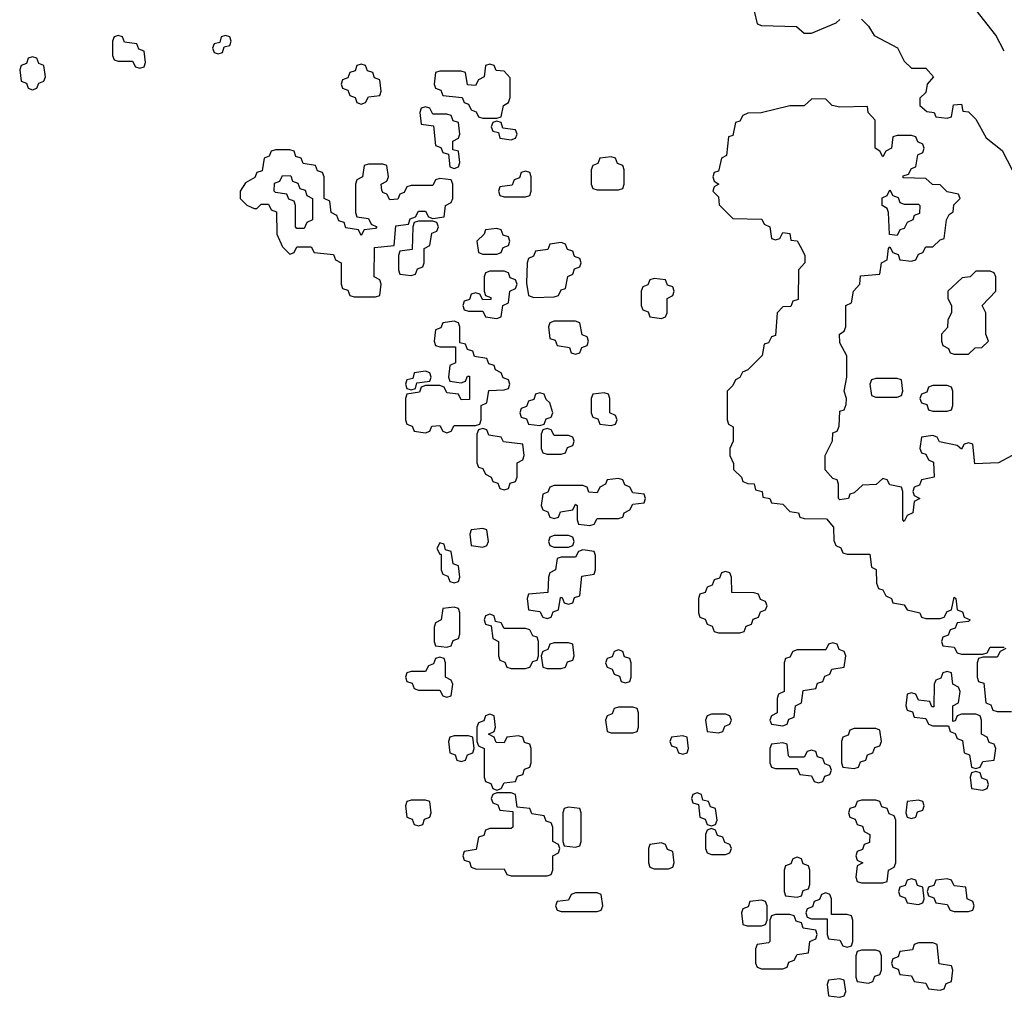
# Model space of a CAD drawing. Header units: inches. Extents: x 2774406 to 2911609, y 892737 to 1000506.
# Tile 3 of 79: x 2790554 to 2793310, y 975694 to 978430. Entities that reach past the tile are written whole.
import ezdxf

# ---------------------------------------------------------------- set-up
doc = ezdxf.new("R2010")
doc.units = ezdxf.units.IN
doc.header["$MEASUREMENT"] = 0
doc.layers.add('C7997', color=7, linetype='Continuous')

msp = doc.modelspace()

# ---------------------------------------------------------------- linework, layer by layer
at = {"layer": 'C7997', "color": 6}
for points in [[(2793310, 978342), (2793286.6, 978386.6), (2793221.2, 978470)], [(2792610, 978454), (2792618, 978418), (2792630, 978414), (2792728.7, 978411.3), (2792750, 978392), (2792770, 978392), (2792839, 978421), (2792849.5, 978430.5)], [(2792910, 978431.3), (2792930, 978412), (2792945.4, 978385.4), (2793011.1, 978351.1), (2793030, 978314), (2793050, 978294), (2793090, 978294), (2793112, 978270), (2793094, 978250), (2793090, 978226), (2793074, 978210), (2793074, 978190), (2793092.7, 978172.7), (2793114, 978170), (2793118, 978158), (2793150, 978154), (2793162, 978158), (2793168, 978192), (2793190, 978194), (2793194, 978174), (2793210, 978172), (2793230, 978152), (2793259.6, 978099.6), (2793303.6, 978063.6), (2793332, 978010)], [(2793332, 977210), (2793294, 977190), (2793227.3, 977187.3), (2793222, 977242), (2793210, 977246), (2793198, 977242), (2793190, 977228), (2793178, 977238), (2793128.4, 977248.4), (2793122, 977262), (2793110, 977266), (2793078, 977262), (2793074, 977230), (2793078, 977218), (2793090, 977214), (2793098, 977198), (2793111.6, 977191.6), (2793114, 977150), (2793078, 977142), (2793072.7, 977127.3), (2793058, 977122), (2793054, 977110), (2793058, 977098), (2793074, 977090), (2793058, 977082), (2793054, 977050), (2793038, 977042), (2793030, 977026), (2793026, 977030), (2793026, 977110), (2793022, 977122), (2792990, 977128), (2792982, 977142), (2792970, 977146), (2792951.1, 977128.9), (2792912.7, 977127.3), (2792890, 977106), (2792878, 977102), (2792874, 977090), (2792850, 977086), (2792846, 977090), (2792846, 977130), (2792842, 977142), (2792830, 977146), (2792809, 977170), (2792808.7, 977210), (2792828.7, 977251.3), (2792830, 977274), (2792842, 977278), (2792847.3, 977292.7), (2792850, 977334), (2792862, 977338), (2792867.3, 977352.7), (2792868, 977370), (2792862, 977390), (2792869, 977430), (2792868.9, 977488.9), (2792850, 977526), (2792848.7, 977550), (2792862, 977558), (2792866, 977570), (2792866, 977630), (2792882, 977638), (2792888, 977670), (2792906, 977690), (2792907.3, 977712.7), (2792962, 977718), (2792966, 977750), (2792982, 977758), (2792986, 977790), (2792990, 977794), (2792998, 977778), (2793012.7, 977772.7), (2793018, 977758), (2793050, 977754), (2793062, 977758), (2793070, 977774), (2793082, 977778), (2793090, 977794), (2793110, 977794), (2793130, 977814), (2793142, 977818), (2793148, 977870), (2793155.3, 977884.7), (2793167.3, 977892.7), (2793168.4, 977911.6), (2793186, 977930), (2793182, 977942), (2793150, 977948), (2793130, 977968), (2793108.7, 977968.7), (2793090, 977986), (2793027.3, 977987.3), (2793027.3, 977992.7), (2793042, 977998), (2793050, 978014), (2793062, 978018), (2793068.4, 978051.6), (2793082, 978058), (2793086, 978070), (2793082, 978082), (2793068, 978088), (2793062, 978102), (2793050, 978106), (2793010, 978106), (2792998, 978102), (2792994, 978070), (2792978, 978062), (2792970, 978046), (2792962, 978062), (2792948.7, 978070), (2792948.4, 978148.4), (2792928.7, 978170), (2792927.3, 978187.3), (2792850, 978185.2), (2792828, 978190), (2792810, 978208), (2792771.6, 978208.4), (2792750, 978189.3), (2792710, 978189), (2792629, 978169), (2792592, 978168), (2792578, 978162), (2792570, 978146), (2792558, 978142), (2792550, 978106), (2792538, 978102), (2792532, 978050), (2792518, 978042), (2792510, 978006), (2792498, 978002), (2792494, 977990), (2792498, 977978), (2792511, 977970), (2792498, 977962), (2792494, 977950), (2792510, 977934), (2792512, 977912), (2792550, 977874), (2792631.6, 977871.6), (2792638, 977858), (2792654, 977850), (2792658, 977818), (2792670, 977814), (2792682, 977818), (2792690, 977834), (2792710, 977832), (2792712.7, 977812.7), (2792730, 977811.3), (2792742, 977790), (2792751.3, 977770), (2792751.3, 977750), (2792734, 977730), (2792732.7, 977647.3), (2792718, 977642), (2792712.7, 977627.3), (2792690, 977626), (2792674, 977610), (2792670, 977546), (2792658, 977542), (2792650, 977526), (2792638, 977522), (2792632, 977490), (2792592, 977450), (2792576.9, 977443.1), (2792570, 977428.7), (2792558, 977422), (2792550, 977406), (2792534, 977390), (2792534, 977310), (2792538, 977298), (2792551, 977291), (2792550.8, 977250), (2792542, 977230), (2792542, 977210), (2792551.6, 977188.4), (2792551.6, 977171.6), (2792574, 977150), (2792578, 977138), (2792592, 977132), (2792610, 977131.3), (2792614, 977114), (2792632, 977110), (2792634, 977094), (2792654, 977090), (2792658, 977078), (2792690, 977074), (2792710, 977054), (2792734, 977050), (2792738, 977038), (2792750, 977034), (2792812.7, 977032.7), (2792832, 977010), (2792832.7, 976972.7), (2792838, 976958), (2792852, 976952), (2792858, 976938), (2792870, 976934), (2792934, 976934), (2792938, 976898), (2792951.1, 976891.1), (2792952.7, 976852.7), (2792958, 976838), (2792970, 976834), (2792978, 976818), (2792994, 976810), (2792998, 976798), (2793030, 976792), (2793038, 976778), (2793074, 976770), (2793078, 976758), (2793090, 976754), (2793130, 976754), (2793142, 976758), (2793150, 976774), (2793162, 976778), (2793170, 976814), (2793174, 976810), (2793178, 976778), (2793192.7, 976772.7), (2793198, 976758), (2793214, 976750), (2793210, 976746), (2793178, 976742), (2793172.7, 976727.3), (2793158, 976722), (2793152.7, 976707.3), (2793138, 976702), (2793134, 976690), (2793138, 976678), (2793170, 976674), (2793178, 976658), (2793190, 976654), (2793250, 976654), (2793262, 976658), (2793270, 976674), (2793310, 976674)], [(2793314, 976670), (2793298, 976662), (2793290, 976646), (2793250, 976646), (2793238, 976642), (2793234, 976630), (2793234, 976590), (2793238, 976578), (2793252.7, 976572.7), (2793258, 976518), (2793272.7, 976512.7), (2793278, 976498), (2793290, 976494), (2793330, 976494)]]:
    msp.add_lwpolyline(points, dxfattribs=at)
for points in [[(2790830, 978386), (2790818, 978382), (2790814, 978370), (2790814, 978330), (2790818, 978318), (2790830, 978314), (2790870, 978314), (2790878, 978298), (2790890, 978294), (2790902, 978298), (2790906, 978310), (2790902, 978342), (2790887.3, 978347.3), (2790882, 978362), (2790847.3, 978367.3), (2790842, 978382)], [(2791130, 978386), (2791118, 978382), (2791114, 978366), (2791098, 978362), (2791094, 978350), (2791098, 978338), (2791110, 978334), (2791122, 978338), (2791126, 978354), (2791142, 978358), (2791146, 978370), (2791142, 978382)], [(2790590, 978326), (2790578, 978322), (2790572.7, 978307.3), (2790558, 978302), (2790554, 978290), (2790558, 978258), (2790572.7, 978252.7), (2790578, 978238), (2790590, 978234), (2790602, 978238), (2790607.3, 978252.7), (2790622, 978258), (2790626, 978270), (2790622, 978302), (2790607.3, 978307.3), (2790602, 978322)], [(2791510, 978306), (2791498, 978302), (2791492.7, 978287.3), (2791478, 978282), (2791472.7, 978267.3), (2791458, 978262), (2791454, 978250), (2791458, 978238), (2791472.7, 978232.7), (2791478, 978218), (2791492.7, 978212.7), (2791498, 978198), (2791510, 978194), (2791522, 978198), (2791530, 978214), (2791562, 978218), (2791566, 978230), (2791562, 978262), (2791547.3, 978267.3), (2791542, 978282), (2791527.3, 978287.3), (2791522, 978302)], [(2791870, 978306), (2791858, 978302), (2791854, 978270), (2791838, 978262), (2791830, 978246), (2791807.3, 978247.3), (2791802, 978282), (2791790, 978286), (2791730, 978286), (2791718, 978282), (2791714, 978250), (2791718, 978238), (2791732.7, 978232.7), (2791738, 978218), (2791792.7, 978212.7), (2791798, 978198), (2791810, 978194), (2791818, 978178), (2791832, 978172), (2791838, 978158), (2791850, 978154), (2791890, 978154), (2791902, 978158), (2791908, 978190), (2791922, 978198), (2791927.3, 978212.7), (2791927.3, 978267.3), (2791910, 978286), (2791888, 978288), (2791882, 978302)], [(2791690, 978186), (2791678, 978182), (2791674, 978170), (2791678, 978138), (2791712.7, 978132.7), (2791718, 978078), (2791732.7, 978072.7), (2791738, 978058), (2791754, 978054), (2791758, 978018), (2791770, 978014), (2791782, 978018), (2791786, 978030), (2791782, 978062), (2791766, 978066), (2791766, 978090), (2791782, 978098), (2791786, 978110), (2791782, 978142), (2791767.3, 978147.3), (2791762, 978162), (2791750, 978166), (2791710, 978166), (2791702, 978182)], [(2791890, 978146), (2791878, 978142), (2791874, 978130), (2791878, 978118), (2791894, 978114), (2791898, 978098), (2791930, 978094), (2791942, 978098), (2791946, 978110), (2791942, 978122), (2791906, 978126), (2791902, 978142)], [(2791310, 978066), (2791270, 978066), (2791258, 978062), (2791252, 978048), (2791238, 978042), (2791232.7, 978007.3), (2791218, 978002), (2791212, 977988), (2791186.4, 977973.6), (2791171.3, 977950), (2791171.3, 977930), (2791190, 977911.3), (2791210, 977902), (2791218, 977902), (2791230, 977914), (2791250, 977914), (2791258, 977898), (2791272.7, 977892.7), (2791274, 977830), (2791290, 977794), (2791310, 977774), (2791322, 977778), (2791330, 977794), (2791370, 977794), (2791378, 977778), (2791432.7, 977772.7), (2791438, 977758), (2791454, 977750), (2791454, 977690), (2791458, 977678), (2791472.7, 977672.7), (2791478, 977658), (2791490, 977654), (2791550, 977654), (2791562, 977658), (2791566, 977690), (2791562, 977702), (2791546, 977710), (2791547.3, 977792.7), (2791602, 977798), (2791607.3, 977852.7), (2791642, 977858), (2791647.3, 977872.7), (2791662, 977878), (2791670, 977894), (2791690, 977894), (2791698, 977878), (2791710, 977874), (2791742, 977878), (2791746, 977910), (2791762, 977918), (2791766, 977930), (2791766, 977970), (2791762, 977982), (2791730, 977986), (2791718, 977982), (2791710, 977966), (2791650, 977966), (2791638, 977962), (2791630, 977946), (2791618, 977942), (2791612.7, 977927.3), (2791590, 977926), (2791582, 977942), (2791570, 977946), (2791567.3, 977952.7), (2791566, 977970), (2791582, 977978), (2791586, 977990), (2791582, 978022), (2791570, 978026), (2791530, 978026), (2791518, 978022), (2791514, 977990), (2791498, 977982), (2791494, 977970), (2791494, 977890), (2791498, 977878), (2791530, 977874), (2791538, 977858), (2791554, 977850), (2791550, 977846), (2791518, 977842), (2791510, 977826), (2791502, 977842), (2791467.3, 977847.3), (2791462, 977862), (2791447.3, 977867.3), (2791442, 977882), (2791426, 977890), (2791422, 977922), (2791406, 977930), (2791406, 977990), (2791402, 978002), (2791387.3, 978007.3), (2791382, 978022), (2791347.3, 978027.3), (2791342, 978042), (2791327.3, 978047.3), (2791322, 978062)], [(2792210, 978046), (2792178, 978042), (2792172.7, 978027.3), (2792158, 978022), (2792154, 978010), (2792154, 977970), (2792158, 977958), (2792170, 977954), (2792230, 977954), (2792242, 977958), (2792246, 977970), (2792246, 978010), (2792242, 978022), (2792227.3, 978027.3), (2792222, 978042)], [(2791970, 978006), (2791958, 978002), (2791952.7, 977987.3), (2791938, 977982), (2791932.7, 977967.3), (2791898, 977962), (2791894, 977950), (2791898, 977938), (2791910, 977934), (2791970, 977934), (2791982, 977938), (2791986, 977950), (2791986, 977990), (2791982, 978002)], [(2791330, 977846), (2791326, 977850), (2791326, 977910), (2791322, 977922), (2791307.3, 977927.3), (2791302, 977942), (2791270, 977946), (2791266, 977950), (2791267.3, 977972.7), (2791282, 977978), (2791290, 977994), (2791312.7, 977992.7), (2791318, 977978), (2791332.7, 977972.7), (2791338, 977958), (2791352.7, 977952.7), (2791358, 977938), (2791374, 977930), (2791374, 977870), (2791358, 977862), (2791350, 977846)], [(2793030, 977914), (2793070, 977914), (2793074, 977910), (2793072.7, 977887.3), (2793058, 977882), (2793054, 977870), (2793038, 977862), (2793030, 977846), (2793018, 977842), (2793010, 977826), (2792988.4, 977828.4), (2792986, 977890), (2792982, 977902), (2792968, 977910), (2792968.4, 977931.6), (2792982, 977938), (2792990, 977954), (2792998, 977938), (2793012.7, 977932.7), (2793018, 977918)], [(2791710, 977866), (2791670, 977866), (2791658, 977862), (2791654, 977850), (2791652.7, 977787.3), (2791618, 977782), (2791614, 977770), (2791614, 977730), (2791618, 977718), (2791650, 977714), (2791662, 977718), (2791667.3, 977732.7), (2791682, 977738), (2791686, 977750), (2791686, 977790), (2791702, 977798), (2791707.3, 977832.7), (2791722, 977838), (2791726, 977850), (2791722, 977862)], [(2791890, 977846), (2791858, 977842), (2791854, 977830), (2791834, 977810), (2791838, 977778), (2791850, 977774), (2791890, 977774), (2791902, 977778), (2791907.3, 977792.7), (2791922, 977798), (2791926, 977810), (2791922, 977822), (2791907.3, 977827.3), (2791902, 977842)], [(2792070, 977806), (2792038, 977802), (2792032.7, 977787.3), (2791998, 977782), (2791992, 977768), (2791978, 977762), (2791974, 977750), (2791972.7, 977692.7), (2791978, 977658), (2791992.7, 977652.7), (2792050, 977654), (2792062, 977658), (2792070, 977674), (2792082, 977678), (2792088.4, 977711.6), (2792102, 977718), (2792107.3, 977732.7), (2792122, 977738), (2792126, 977750), (2792122, 977762), (2792107.3, 977767.3), (2792102, 977782), (2792087.3, 977787.3), (2792082, 977802)], [(2791910, 977726), (2791870, 977726), (2791858, 977722), (2791854, 977710), (2791854, 977670), (2791858, 977658), (2791872.7, 977652.7), (2791872.7, 977647.3), (2791850, 977646), (2791842, 977662), (2791830, 977666), (2791818, 977662), (2791812.7, 977647.3), (2791798, 977642), (2791794, 977630), (2791798, 977618), (2791810, 977614), (2791850, 977614), (2791858, 977598), (2791890, 977594), (2791902, 977598), (2791906, 977630), (2791922, 977638), (2791926, 977670), (2791942, 977678), (2791946, 977690), (2791942, 977702), (2791927.3, 977707.3), (2791922, 977722)], [(2793270, 977726), (2793230, 977726), (2793214, 977710), (2793192, 977708), (2793152, 977670), (2793152, 977650), (2793162, 977630), (2793162, 977610), (2793152, 977590), (2793151.3, 977568.7), (2793134, 977550), (2793134, 977530), (2793138, 977518), (2793154, 977510), (2793158, 977498), (2793170, 977494), (2793210, 977494), (2793228.4, 977511.6), (2793247.3, 977512.7), (2793266, 977530), (2793258, 977550), (2793258, 977610), (2793248, 977630), (2793286, 977670), (2793286, 977710), (2793282, 977722)], [(2792330, 977706), (2792318, 977702), (2792312, 977688), (2792298, 977682), (2792294, 977670), (2792294, 977630), (2792298, 977618), (2792312.7, 977612.7), (2792318, 977598), (2792350, 977594), (2792362, 977598), (2792366, 977610), (2792366, 977650), (2792382, 977658), (2792386, 977670), (2792382, 977682), (2792367.3, 977687.3), (2792362, 977702)], [(2791770, 977586), (2791738, 977582), (2791732.7, 977567.3), (2791718, 977562), (2791714, 977530), (2791718, 977518), (2791730, 977514), (2791774, 977514), (2791774, 977470), (2791758, 977462), (2791754, 977430), (2791758, 977418), (2791790, 977414), (2791802, 977418), (2791807.3, 977432.7), (2791812.7, 977432.7), (2791812.7, 977367.3), (2791790, 977366), (2791782, 977382), (2791750, 977386), (2791742, 977402), (2791730, 977406), (2791690, 977406), (2791678, 977402), (2791672.7, 977387.3), (2791638, 977382), (2791634, 977370), (2791634, 977310), (2791638, 977298), (2791652.7, 977292.7), (2791658, 977278), (2791690, 977274), (2791702, 977278), (2791707.3, 977292.7), (2791730, 977294), (2791738, 977278), (2791750, 977274), (2791762, 977278), (2791770, 977294), (2791830, 977294), (2791842, 977298), (2791846, 977310), (2791846, 977350), (2791862, 977358), (2791867.3, 977392.7), (2791910, 977394), (2791922, 977398), (2791926, 977410), (2791922, 977422), (2791907.3, 977427.3), (2791902, 977442), (2791886, 977450), (2791882, 977462), (2791867.3, 977467.3), (2791862, 977482), (2791827.3, 977487.3), (2791822, 977502), (2791807.3, 977507.3), (2791802, 977522), (2791786, 977526), (2791786, 977570), (2791782, 977582)], [(2792110, 977586), (2792050, 977586), (2792038, 977582), (2792034, 977570), (2792038, 977538), (2792052.7, 977532.7), (2792058, 977518), (2792092.7, 977512.7), (2792098, 977498), (2792110, 977494), (2792122, 977498), (2792127.3, 977512.7), (2792142, 977518), (2792146, 977530), (2792142, 977542), (2792128, 977548), (2792122, 977582)], [(2791690, 977446), (2791658, 977442), (2791654, 977426), (2791638, 977422), (2791634, 977410), (2791638, 977398), (2791650, 977394), (2791662, 977398), (2791666, 977414), (2791702, 977418), (2791706, 977430), (2791702, 977442)], [(2793010, 977426), (2792950, 977426), (2792938, 977422), (2792934, 977410), (2792938, 977378), (2792950, 977374), (2793010, 977374), (2793022, 977378), (2793026, 977390), (2793022, 977422)], [(2793150, 977406), (2793110, 977406), (2793098, 977402), (2793092.7, 977387.3), (2793078, 977382), (2793074, 977370), (2793078, 977358), (2793092.7, 977352.7), (2793098, 977338), (2793110, 977334), (2793150, 977334), (2793162, 977338), (2793166, 977350), (2793166, 977390), (2793162, 977402)], [(2792010, 977386), (2791998, 977382), (2791992.7, 977367.3), (2791978, 977362), (2791972.7, 977347.3), (2791958, 977342), (2791954, 977330), (2791958, 977318), (2791972.7, 977312.7), (2791978, 977298), (2792010, 977294), (2792022, 977298), (2792027.3, 977312.7), (2792042, 977318), (2792046, 977330), (2792038, 977358), (2792027.3, 977367.3), (2792022, 977382)], [(2792190, 977386), (2792158, 977382), (2792154, 977370), (2792154, 977330), (2792158, 977318), (2792172.7, 977312.7), (2792178, 977298), (2792210, 977294), (2792222, 977298), (2792226, 977310), (2792222, 977322), (2792206, 977330), (2792206, 977370), (2792202, 977382)], [(2791850, 977286), (2791838, 977282), (2791834, 977270), (2791834, 977190), (2791838, 977178), (2791850, 977174), (2791858, 977158), (2791874, 977150), (2791878, 977138), (2791892.7, 977132.7), (2791898, 977118), (2791910, 977114), (2791922, 977118), (2791927.3, 977132.7), (2791942, 977138), (2791946, 977150), (2791946, 977190), (2791962, 977198), (2791966, 977210), (2791962, 977242), (2791908.4, 977248.4), (2791902, 977262), (2791867.3, 977267.3), (2791862, 977282)], [(2792030, 977286), (2792018, 977282), (2792014, 977270), (2792014, 977230), (2792018, 977218), (2792030, 977214), (2792070, 977214), (2792082, 977218), (2792087.3, 977232.7), (2792102, 977238), (2792106, 977250), (2792102, 977262), (2792090, 977266), (2792050, 977266), (2792042, 977282)], [(2792230, 977146), (2792198, 977142), (2792194, 977130), (2792178, 977122), (2792170, 977106), (2792147.3, 977107.3), (2792142, 977122), (2792130, 977126), (2792050, 977126), (2792038, 977122), (2792032.7, 977107.3), (2792018, 977102), (2792014, 977070), (2792018, 977058), (2792032.7, 977052.7), (2792038, 977038), (2792050, 977034), (2792062, 977038), (2792067.3, 977052.7), (2792102, 977058), (2792110, 977074), (2792114, 977070), (2792114, 977030), (2792118, 977018), (2792150, 977014), (2792162, 977018), (2792170, 977034), (2792230, 977034), (2792242, 977038), (2792246, 977050), (2792262, 977058), (2792270, 977074), (2792302, 977078), (2792306, 977090), (2792302, 977102), (2792270, 977106), (2792262, 977122), (2792248, 977128), (2792242, 977142)], [(2791850, 977006), (2791818, 977002), (2791814, 976990), (2791818, 976958), (2791850, 976954), (2791862, 976958), (2791866, 976970), (2791862, 977002)], [(2792090, 976986), (2792050, 976986), (2792038, 976982), (2792034, 976970), (2792038, 976958), (2792050, 976954), (2792090, 976954), (2792102, 976958), (2792106, 976970), (2792102, 976982)], [(2791730, 976966), (2791722, 976950), (2791730, 976934), (2791734, 976934), (2791734, 976890), (2791738, 976878), (2791752.7, 976872.7), (2791758, 976858), (2791770, 976854), (2791782, 976858), (2791786, 976870), (2791782, 976902), (2791767.3, 976907.3), (2791762, 976942), (2791746, 976946), (2791742, 976962)], [(2792130, 976946), (2792118, 976942), (2792110, 976926), (2792070, 976926), (2792058, 976922), (2792054, 976890), (2792038, 976882), (2792034, 976870), (2792032.7, 976827.3), (2791978, 976822), (2791974, 976810), (2791978, 976778), (2792010, 976774), (2792018, 976758), (2792030, 976754), (2792042, 976758), (2792047.3, 976772.7), (2792062, 976778), (2792067.3, 976812.7), (2792072.7, 976812.7), (2792078, 976798), (2792090, 976794), (2792102, 976798), (2792107.3, 976812.7), (2792122, 976818), (2792127.3, 976872.7), (2792162, 976878), (2792166, 976890), (2792166, 976930), (2792162, 976942)], [(2792530, 976886), (2792518, 976882), (2792512.7, 976867.3), (2792498, 976862), (2792492.7, 976847.3), (2792478, 976842), (2792472.7, 976827.3), (2792458, 976822), (2792454, 976810), (2792454, 976770), (2792458, 976758), (2792472.7, 976752.7), (2792478, 976738), (2792492.7, 976732.7), (2792498, 976718), (2792510, 976714), (2792570, 976714), (2792582, 976718), (2792587.3, 976732.7), (2792602, 976738), (2792607.3, 976752.7), (2792622, 976758), (2792627.3, 976772.7), (2792642, 976778), (2792646, 976790), (2792642, 976802), (2792627.3, 976807.3), (2792622, 976822), (2792610, 976826), (2792547.3, 976827.3), (2792546, 976870), (2792542, 976882)], [(2791770, 976786), (2791738, 976782), (2791734, 976750), (2791718, 976742), (2791714, 976730), (2791714, 976690), (2791718, 976678), (2791750, 976674), (2791762, 976678), (2791767.3, 976692.7), (2791782, 976698), (2791786, 976710), (2791786, 976770), (2791782, 976782)], [(2791870, 976766), (2791858, 976762), (2791854, 976750), (2791858, 976738), (2791874, 976734), (2791878, 976698), (2791894, 976690), (2791894, 976650), (2791898, 976638), (2791912, 976632), (2791918, 976618), (2791930, 976614), (2791970, 976614), (2791982, 976618), (2791990, 976634), (2792002, 976638), (2792006, 976650), (2792006, 976690), (2792002, 976702), (2791990, 976706), (2791982, 976722), (2791970, 976726), (2791910, 976726), (2791902, 976742), (2791886, 976746), (2791882, 976762)], [(2792090, 976686), (2792050, 976686), (2792038, 976682), (2792032.7, 976667.3), (2792018, 976662), (2792014, 976650), (2792018, 976618), (2792030, 976614), (2792070, 976614), (2792082, 976618), (2792087.3, 976632.7), (2792102, 976638), (2792106, 976650), (2792102, 976682)], [(2792830, 976686), (2792818, 976682), (2792810, 976666), (2792730, 976666), (2792718, 976662), (2792710, 976646), (2792698, 976642), (2792694, 976630), (2792694, 976550), (2792678, 976542), (2792674, 976530), (2792674, 976490), (2792658, 976482), (2792654, 976470), (2792658, 976458), (2792690, 976454), (2792702, 976458), (2792707.3, 976472.7), (2792722, 976478), (2792726, 976510), (2792742, 976518), (2792747.3, 976552.7), (2792782, 976558), (2792787.3, 976572.7), (2792802, 976578), (2792807.3, 976592.7), (2792822, 976598), (2792827.3, 976612.7), (2792862, 976618), (2792866, 976650), (2792862, 976662), (2792847.3, 976667.3), (2792842, 976682)], [(2791730, 976646), (2791718, 976642), (2791712.7, 976627.3), (2791698, 976622), (2791690, 976606), (2791650, 976606), (2791638, 976602), (2791634, 976590), (2791638, 976578), (2791652.7, 976572.7), (2791658, 976558), (2791670, 976554), (2791730, 976554), (2791738, 976538), (2791750, 976534), (2791762, 976538), (2791766, 976570), (2791762, 976582), (2791746, 976590), (2791746, 976630), (2791742, 976642)], [(2792230, 976666), (2792218, 976662), (2792212.7, 976647.3), (2792198, 976642), (2792194, 976630), (2792198, 976618), (2792212.7, 976612.7), (2792218, 976598), (2792232.7, 976592.7), (2792238, 976578), (2792250, 976574), (2792262, 976578), (2792266, 976590), (2792266, 976630), (2792262, 976642), (2792247.3, 976647.3), (2792242, 976662)], [(2793150, 976606), (2793138, 976602), (2793132.7, 976587.3), (2793118, 976582), (2793114, 976570), (2793112.7, 976507.3), (2793107.3, 976507.3), (2793102, 976522), (2793070, 976526), (2793062, 976542), (2793050, 976546), (2793038, 976542), (2793034, 976510), (2793038, 976498), (2793052.7, 976492.7), (2793058, 976478), (2793090, 976474), (2793098, 976458), (2793110, 976454), (2793154, 976454), (2793158, 976438), (2793172.7, 976432.7), (2793178, 976418), (2793192.7, 976412.7), (2793198, 976378), (2793212.7, 976372.7), (2793218, 976338), (2793230, 976334), (2793242, 976338), (2793250, 976354), (2793282, 976358), (2793286, 976390), (2793282, 976402), (2793267.3, 976407.3), (2793262, 976422), (2793246, 976430), (2793246, 976470), (2793242, 976482), (2793230, 976486), (2793190, 976486), (2793178, 976482), (2793172.7, 976467.3), (2793166, 976466), (2793166, 976510), (2793182, 976518), (2793186, 976550), (2793182, 976562), (2793166, 976570), (2793162, 976602)], [(2791870, 976486), (2791858, 976482), (2791852.7, 976467.3), (2791838, 976462), (2791834, 976450), (2791834, 976410), (2791838, 976398), (2791854, 976390), (2791854, 976310), (2791858, 976298), (2791872.7, 976292.7), (2791878, 976278), (2791890, 976274), (2791902, 976278), (2791910, 976294), (2791942, 976298), (2791947.3, 976312.7), (2791962, 976318), (2791967.3, 976332.7), (2791982, 976338), (2791986, 976350), (2791986, 976390), (2791982, 976402), (2791967.3, 976407.3), (2791962, 976422), (2791950, 976426), (2791918, 976422), (2791910, 976406), (2791887.3, 976407.3), (2791882, 976422), (2791866, 976430), (2791882, 976438), (2791886, 976450), (2791882, 976482)], [(2792270, 976506), (2792230, 976506), (2792218, 976502), (2792212.7, 976487.3), (2792198, 976482), (2792194, 976470), (2792198, 976438), (2792210, 976434), (2792270, 976434), (2792282, 976438), (2792286, 976450), (2792286, 976490), (2792282, 976502)], [(2792530, 976486), (2792490, 976486), (2792478, 976482), (2792474, 976470), (2792478, 976438), (2792510, 976434), (2792522, 976438), (2792527.3, 976452.7), (2792542, 976458), (2792546, 976470), (2792542, 976482)], [(2791810, 976426), (2791770, 976426), (2791758, 976422), (2791754, 976410), (2791758, 976378), (2791772.7, 976372.7), (2791778, 976358), (2791790, 976354), (2791802, 976358), (2791807.3, 976372.7), (2791822, 976378), (2791826, 976390), (2791822, 976422)], [(2792410, 976426), (2792378, 976422), (2792374, 976410), (2792378, 976398), (2792392.7, 976392.7), (2792398, 976378), (2792410, 976374), (2792422, 976378), (2792426, 976390), (2792422, 976422)], [(2792950, 976446), (2792890, 976446), (2792878, 976442), (2792872.7, 976427.3), (2792858, 976422), (2792854, 976410), (2792854, 976350), (2792858, 976338), (2792890, 976334), (2792902, 976338), (2792907.3, 976352.7), (2792922, 976358), (2792927.3, 976372.7), (2792942, 976378), (2792947.3, 976392.7), (2792962, 976398), (2792966, 976410), (2792962, 976442)], [(2792690, 976406), (2792658, 976402), (2792654, 976390), (2792654, 976350), (2792658, 976338), (2792670, 976334), (2792730, 976334), (2792738, 976318), (2792770, 976314), (2792778, 976298), (2792790, 976294), (2792802, 976298), (2792807.3, 976312.7), (2792822, 976318), (2792826, 976330), (2792822, 976342), (2792807.3, 976347.3), (2792802, 976362), (2792787.3, 976367.3), (2792782, 976382), (2792770, 976386), (2792758, 976382), (2792750, 976366), (2792710, 976366), (2792706, 976370), (2792702, 976402)], [(2793230, 976326), (2793218, 976322), (2793214, 976310), (2793218, 976278), (2793250, 976274), (2793262, 976278), (2793266, 976290), (2793262, 976302), (2793247.3, 976307.3), (2793242, 976322)], [(2791930, 976266), (2791890, 976266), (2791878, 976262), (2791874, 976250), (2791878, 976238), (2791892.7, 976232.7), (2791898, 976218), (2791934, 976214), (2791934, 976170), (2791930, 976166), (2791870, 976166), (2791858, 976162), (2791852.7, 976147.3), (2791838, 976142), (2791832, 976108), (2791798, 976102), (2791794, 976090), (2791798, 976078), (2791812.7, 976072.7), (2791818, 976058), (2791832.7, 976052.7), (2791910, 976054), (2791918, 976038), (2791930, 976034), (2792030, 976034), (2792042, 976038), (2792046, 976050), (2792046, 976090), (2792062, 976098), (2792066, 976110), (2792062, 976122), (2792046, 976130), (2792046, 976170), (2792042, 976182), (2792027.3, 976187.3), (2792022, 976202), (2791987.3, 976207.3), (2791982, 976222), (2791946, 976226), (2791942, 976262)], [(2792450, 976266), (2792438, 976262), (2792434, 976250), (2792438, 976238), (2792454, 976234), (2792458, 976198), (2792472.7, 976192.7), (2792478, 976178), (2792490, 976174), (2792502, 976178), (2792506, 976190), (2792502, 976222), (2792487.3, 976227.3), (2792482, 976242), (2792466, 976246), (2792462, 976262)], [(2791690, 976246), (2791650, 976246), (2791638, 976242), (2791634, 976230), (2791638, 976198), (2791652.7, 976192.7), (2791658, 976178), (2791670, 976174), (2791682, 976178), (2791687.3, 976192.7), (2791702, 976198), (2791706, 976210), (2791702, 976242)], [(2792950, 976246), (2792910, 976246), (2792898, 976242), (2792892.7, 976227.3), (2792878, 976222), (2792874, 976210), (2792878, 976198), (2792892.7, 976192.7), (2792898, 976178), (2792912.7, 976172.7), (2792918, 976158), (2792934, 976150), (2792932.7, 976127.3), (2792918, 976122), (2792912.7, 976107.3), (2792898, 976102), (2792894, 976090), (2792898, 976078), (2792914, 976070), (2792898, 976062), (2792894, 976030), (2792898, 976018), (2792910, 976014), (2792970, 976014), (2792982, 976018), (2792986, 976050), (2793002, 976058), (2793006, 976070), (2793006, 976190), (2793002, 976202), (2792987.3, 976207.3), (2792982, 976222), (2792967.3, 976227.3), (2792962, 976242)], [(2793070, 976246), (2793038, 976242), (2793034, 976210), (2793038, 976198), (2793050, 976194), (2793062, 976198), (2793067.3, 976212.7), (2793082, 976218), (2793086, 976230), (2793082, 976242)], [(2792090, 976226), (2792078, 976222), (2792074, 976210), (2792074, 976130), (2792078, 976118), (2792110, 976114), (2792122, 976118), (2792126, 976130), (2792126, 976210), (2792122, 976222)], [(2792490, 976166), (2792478, 976162), (2792474, 976150), (2792474, 976110), (2792478, 976098), (2792490, 976094), (2792530, 976094), (2792542, 976098), (2792546, 976110), (2792542, 976122), (2792527.3, 976127.3), (2792522, 976142), (2792507.3, 976147.3), (2792502, 976162)], [(2792350, 976126), (2792318, 976122), (2792314, 976110), (2792314, 976070), (2792318, 976058), (2792330, 976054), (2792370, 976054), (2792382, 976058), (2792386, 976070), (2792382, 976102), (2792367.3, 976107.3), (2792362, 976122)], [(2792730, 976086), (2792718, 976082), (2792712.7, 976067.3), (2792698, 976062), (2792694, 976050), (2792694, 975990), (2792698, 975978), (2792730, 975974), (2792742, 975978), (2792747.3, 975992.7), (2792762, 975998), (2792766, 976010), (2792766, 976050), (2792762, 976062), (2792747.3, 976067.3), (2792742, 976082)], [(2793050, 976026), (2793038, 976022), (2793032.7, 976007.3), (2793018, 976002), (2793014, 975990), (2793018, 975978), (2793032.7, 975972.7), (2793038, 975958), (2793070, 975954), (2793082, 975958), (2793086, 975970), (2793082, 976002), (2793067.3, 976007.3), (2793062, 976022)], [(2793150, 976026), (2793118, 976022), (2793112.7, 976007.3), (2793098, 976002), (2793094, 975990), (2793098, 975978), (2793112.7, 975972.7), (2793118, 975958), (2793150, 975954), (2793158, 975938), (2793170, 975934), (2793210, 975934), (2793222, 975938), (2793226, 975950), (2793222, 975962), (2793206, 975970), (2793202, 976002), (2793170, 976006), (2793162, 976022)], [(2792170, 975986), (2792110, 975986), (2792098, 975982), (2792090, 975966), (2792058, 975962), (2792054, 975950), (2792058, 975938), (2792070, 975934), (2792170, 975934), (2792182, 975938), (2792186, 975950), (2792182, 975982)], [(2792810, 975986), (2792798, 975982), (2792792.7, 975967.3), (2792778, 975962), (2792772.7, 975947.3), (2792758, 975942), (2792754, 975930), (2792758, 975918), (2792770, 975914), (2792814, 975914), (2792814, 975870), (2792818, 975858), (2792850, 975854), (2792858, 975838), (2792870, 975834), (2792882, 975838), (2792886, 975850), (2792886, 975910), (2792882, 975922), (2792870, 975926), (2792826, 975926), (2792826, 975970), (2792822, 975982)], [(2792630, 975966), (2792598, 975962), (2792592.7, 975947.3), (2792578, 975942), (2792574, 975930), (2792578, 975898), (2792590, 975894), (2792630, 975894), (2792642, 975898), (2792646, 975910), (2792646, 975950), (2792642, 975962)], [(2792710, 975926), (2792670, 975926), (2792658, 975922), (2792654, 975910), (2792654, 975850), (2792650, 975846), (2792618, 975842), (2792614, 975830), (2792614, 975790), (2792618, 975778), (2792630, 975774), (2792690, 975774), (2792702, 975778), (2792707.3, 975792.7), (2792722, 975798), (2792730, 975814), (2792762, 975818), (2792766, 975850), (2792782, 975858), (2792786, 975870), (2792782, 975882), (2792747.3, 975887.3), (2792742, 975902), (2792727.3, 975907.3), (2792722, 975922)], [(2793110, 975846), (2793070, 975846), (2793058, 975842), (2793052.7, 975827.3), (2793018, 975822), (2793012.7, 975807.3), (2792998, 975802), (2792994, 975790), (2792998, 975778), (2793012.7, 975772.7), (2793018, 975758), (2793050, 975754), (2793058, 975738), (2793090, 975734), (2793098, 975718), (2793130, 975714), (2793142, 975718), (2793147.3, 975732.7), (2793162, 975738), (2793166, 975770), (2793162, 975782), (2793127.3, 975787.3), (2793122, 975842)], [(2792950, 975826), (2792910, 975826), (2792898, 975822), (2792894, 975810), (2792894, 975750), (2792898, 975738), (2792930, 975734), (2792942, 975738), (2792947.3, 975752.7), (2792962, 975758), (2792966, 975770), (2792966, 975810), (2792962, 975822)], [(2792850, 975746), (2792818, 975742), (2792814, 975730), (2792818, 975698), (2792850, 975694), (2792862, 975698), (2792866, 975710), (2792862, 975742)]]:
    msp.add_lwpolyline(points, close=True, dxfattribs=at)

doc.saveas('drawing.dxf')
